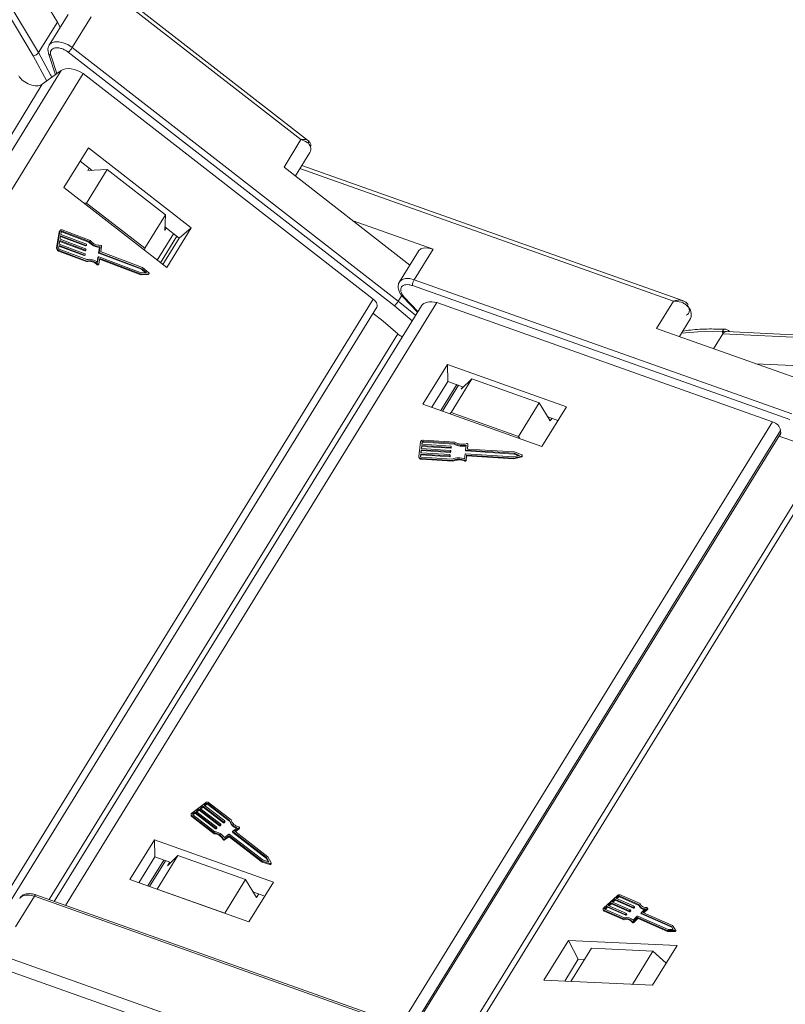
# Model space of a CAD drawing. Header units: millimetres. Extents: x 4144 to 5605, y 218 to 1251.
# Tile 32 of 45: x 5097 to 5158, y 1013 to 1091. Entities that reach past the tile are written whole.
import ezdxf

# ---------------------------------------------------------------- set-up
doc = ezdxf.new("R2010")
doc.units = ezdxf.units.MM

msp = doc.modelspace()

# ---------------------------------------------------------------- linework, layer by layer
at = {"color": 7, "linetype": 'Continuous', "lineweight": 15}
for p, q in [((5093.099, 1095.769), (5097.626, 1088.256)), ((5098.053, 1088.506), (5093.687, 1095.752)), ((5096.704, 1095.665), (5099.553, 1090.938)), ((5100.967, 1095.572), (5118.971, 1081.571)), ((5119.494, 1081.534), (5101.368, 1095.629)), ((5099.553, 1090.938), (5098.053, 1088.506)), ((5100.401, 1091.545), (5098.902, 1089.112)), ((5099.785, 1090.545), (5099.553, 1090.938)), ((5100.731, 1088.918), (5102.231, 1091.35)), ((5100.422, 1088.539), (5126.415, 1068.326)), ((5126.725, 1068.704), (5100.731, 1088.918)), ((5097.626, 1088.256), (5098.702, 1086.242)), ((5098.843, 1088.433), (5099.395, 1086.748)), ((5099.507, 1086.829), (5099.026, 1088.299)), ((5099.853, 1087.082), (5070.687, 1039.771)), ((5099.853, 1087.082), (5098.344, 1085.98)), ((5071.975, 1038.77), (5101.608, 1086.84)), ((5099.11, 1086.54), (5099.052, 1086.66)), ((5101.608, 1086.84), (5124.73, 1068.859)), ((5098.344, 1085.98), (5070.092, 1040.15)), ((5118.971, 1081.571), (5117.621, 1079.382)), ((5102.022, 1080.904), (5100.073, 1077.742)), ((5110.215, 1074.533), (5102.022, 1080.904)), ((5118.527, 1078.678), (5119.675, 1080.54)), ((5102.319, 1079.12), (5101.375, 1079.854)), ((5103.518, 1079.194), (5101.868, 1076.518)), ((5101.976, 1079.098), (5102.096, 1079.293)), ((5101.976, 1079.098), (5103.518, 1079.194)), ((5108.161, 1075.583), (5103.518, 1079.194)), ((5117.621, 1079.382), (5127.657, 1071.578)), ((5118.893, 1079.271), (5148.674, 1068.702)), ((5149.384, 1068.746), (5119.042, 1079.513)), ((5100.073, 1077.742), (5108.266, 1071.37)), ((5101.868, 1076.518), (5101.662, 1076.505)), ((5106.511, 1072.908), (5101.868, 1076.518)), ((5106.511, 1072.908), (5108.161, 1075.583)), ((5108.161, 1075.583), (5108.108, 1074.329)), ((5102.167, 1073.537), (5099.939, 1074.376)), ((5108.228, 1074.524), (5108.108, 1074.329)), ((5109.259, 1073.723), (5108.12, 1074.608)), ((5108.266, 1071.37), (5110.215, 1074.533)), ((5110.215, 1074.533), (5109.259, 1073.723)), ((5129.504, 1072.837), (5123.128, 1075.1)), ((5099.697, 1074.234), (5099.491, 1072.915)), ((5099.745, 1074.275), (5099.539, 1072.955)), ((5099.697, 1074.234), (5099.745, 1074.275)), ((5099.79, 1074.357), (5099.742, 1074.317)), ((5099.763, 1073.628), (5099.806, 1073.903)), ((5101.799, 1072.861), (5099.763, 1073.628)), ((5099.797, 1073.847), (5101.794, 1073.095)), ((5099.806, 1073.903), (5101.842, 1073.136)), ((5099.823, 1074.013), (5099.858, 1074.232)), ((5101.859, 1073.246), (5099.823, 1074.013)), ((5099.922, 1074.266), (5099.874, 1074.226)), ((5099.874, 1074.226), (5102.067, 1073.4)), ((5099.922, 1074.266), (5102.115, 1073.44)), ((5108.813, 1074.069), (5107.511, 1071.957)), ((5107.76, 1071.763), (5109.062, 1073.875)), ((5107.957, 1071.611), (5109.259, 1073.723)), ((5099.539, 1072.955), (5099.491, 1072.915)), ((5099.651, 1072.913), (5099.686, 1073.133)), ((5099.677, 1073.078), (5101.674, 1072.326)), ((5099.686, 1073.133), (5101.722, 1072.366)), ((5101.892, 1072.011), (5099.699, 1072.837)), ((5099.703, 1073.243), (5099.746, 1073.518)), ((5101.739, 1072.476), (5099.703, 1073.243)), ((5099.737, 1073.463), (5101.734, 1072.71)), ((5099.746, 1073.518), (5101.782, 1072.751)), ((5101.842, 1073.136), (5101.794, 1073.095)), ((5101.814, 1072.768), (5101.823, 1072.823)), ((5101.819, 1073.098), (5101.867, 1073.139)), ((5101.875, 1073.153), (5101.883, 1073.208)), ((5102.115, 1073.44), (5102.067, 1073.4)), ((5102.903, 1072.982), (5102.837, 1072.557)), ((5102.951, 1073.022), (5102.885, 1072.597)), ((5102.951, 1073.022), (5102.903, 1072.982)), ((5103.014, 1072.665), (5103.076, 1073.063)), ((5106.504, 1072.74), (5106.511, 1072.908)), ((5128.005, 1070.404), (5129.504, 1072.837)), ((5099.634, 1072.687), (5099.682, 1072.727)), ((5099.634, 1072.687), (5101.862, 1071.847)), ((5099.682, 1072.727), (5101.909, 1071.888)), ((5101.722, 1072.366), (5101.674, 1072.326)), ((5101.699, 1072.329), (5101.747, 1072.369)), ((5101.782, 1072.751), (5101.734, 1072.71)), ((5101.754, 1072.383), (5101.763, 1072.438)), ((5101.759, 1072.713), (5101.807, 1072.754)), ((5102.777, 1072.172), (5102.721, 1071.816)), ((5102.825, 1072.213), (5102.758, 1071.788)), ((5102.777, 1072.172), (5102.825, 1072.213)), ((5102.832, 1072.226), (5102.784, 1072.186)), ((5102.885, 1072.597), (5102.837, 1072.557)), ((5106.241, 1070.955), (5102.857, 1072.23)), ((5102.858, 1071.663), (5102.924, 1072.088)), ((5102.909, 1072.559), (5102.861, 1072.519)), ((5102.861, 1072.519), (5106.245, 1071.244)), ((5102.909, 1072.559), (5106.293, 1071.285)), ((5102.915, 1072.033), (5106.199, 1070.796)), ((5102.924, 1072.088), (5106.247, 1070.836)), ((5106.333, 1071.386), (5103.038, 1072.627)), ((5128.33, 1072.67), (5126.831, 1070.238)), ((5101.862, 1071.847), (5101.909, 1071.888)), ((5102.769, 1071.643), (5102.722, 1071.603)), ((5102.795, 1071.595), (5102.843, 1071.635)), ((5106.293, 1071.285), (5106.245, 1071.244)), ((5106.245, 1071.244), (5106.572, 1070.967)), ((5106.293, 1071.285), (5106.664, 1070.97)), ((5106.837, 1070.959), (5106.333, 1071.386)), ((5106.199, 1070.796), (5106.247, 1070.836)), ((5106.199, 1070.796), (5106.774, 1070.817)), ((5106.664, 1070.97), (5106.241, 1070.955)), ((5106.247, 1070.836), (5106.821, 1070.857)), ((5106.821, 1070.857), (5106.774, 1070.817)), ((5106.801, 1070.827), (5106.849, 1070.868)), ((5127.859, 1069.936), (5157.956, 1059.255)), ((5158.101, 1059.723), (5128.005, 1070.404)), ((5127.002, 1069.154), (5126.725, 1068.704)), ((5127.107, 1069.022), (5128.257, 1067.812)), ((5128.297, 1067.877), (5127.211, 1069.02)), ((5124.73, 1068.859), (5095.097, 1020.789)), ((5095.55, 1020.437), (5125.007, 1068.222)), ((5128.573, 1068.324), (5099.306, 1020.848)), ((5100.186, 1020.536), (5129.8, 1068.576)), ((5126.415, 1068.326), (5127.839, 1067.133)), ((5128.111, 1067.574), (5126.725, 1068.704)), ((5129.8, 1068.576), (5156.571, 1059.075)), ((5148.674, 1068.702), (5147.324, 1066.513)), ((5149.144, 1065.867), (5150.033, 1067.31)), ((5098.902, 1020.992), (5126.696, 1066.079)), ((5147.324, 1066.513), (5159.601, 1062.156)), ((5151.869, 1064.9), (5152.602, 1066.088)), ((5152.602, 1066.088), (5152.572, 1066.265)), ((5152.602, 1066.088), (5180.083, 1064.749)), ((5180.751, 1064.927), (5152.894, 1066.285)), ((5130.648, 1063.65), (5128.699, 1060.487)), ((5140.135, 1060.283), (5130.648, 1063.65)), ((5130.648, 1063.65), (5130.675, 1062.298)), ((5162.462, 1063.353), (5155.237, 1063.705)), ((5130.675, 1062.298), (5129.404, 1060.237)), ((5131.394, 1062.043), (5130.124, 1059.982)), ((5130.267, 1059.931), (5131.538, 1061.992)), ((5131.926, 1061.854), (5130.675, 1062.298)), ((5132.588, 1062.501), (5130.939, 1059.825)), ((5131.748, 1061.68), (5132.588, 1062.501)), ((5131.748, 1061.68), (5131.868, 1061.875)), ((5137.964, 1060.593), (5132.588, 1062.501)), ((5128.699, 1060.487), (5138.185, 1057.121)), ((5136.314, 1057.917), (5137.964, 1060.593)), ((5137.964, 1060.593), (5138.848, 1059.161)), ((5138.185, 1057.121), (5140.135, 1060.283)), ((5130.939, 1059.825), (5130.839, 1059.728)), ((5136.314, 1057.917), (5130.939, 1059.825)), ((5133.596, 1011.745), (5163.088, 1059.586)), ((5156.571, 1059.075), (5126.957, 1011.035)), ((5162.372, 1059.25), (5133.102, 1011.769)), ((5139.456, 1059.182), (5138.661, 1059.464)), ((5138.968, 1059.355), (5138.848, 1059.161)), ((5127.824, 1010.728), (5157.213, 1058.4)), ((5127.941, 1010.684), (5157.217, 1058.175)), ((5136.419, 1057.748), (5136.314, 1057.917)), ((5157.09, 1057.928), (5157.199, 1058.104)), ((5157.217, 1058.175), (5157.213, 1058.4)), ((5128.513, 1057.491), (5128.371, 1056.322)), ((5128.575, 1056.947), (5128.605, 1057.19)), ((5128.585, 1056.946), (5128.606, 1057.123)), ((5128.605, 1057.19), (5130.909, 1057.045)), ((5128.605, 1057.19), (5128.606, 1057.123)), ((5128.606, 1057.123), (5130.91, 1056.978)), ((5128.616, 1057.288), (5128.64, 1057.483)), ((5130.92, 1057.143), (5128.616, 1057.288)), ((5128.626, 1057.287), (5128.641, 1057.415)), ((5128.641, 1057.415), (5128.64, 1057.483)), ((5128.709, 1057.527), (5131.191, 1057.371)), ((5128.709, 1057.527), (5128.711, 1057.46)), ((5128.711, 1057.46), (5131.192, 1057.304)), ((5131.242, 1057.466), (5128.721, 1057.625)), ((5130.943, 1057.068), (5130.949, 1057.116)), ((5130.951, 1057.052), (5130.949, 1057.119)), ((5130.949, 1057.116), (5130.951, 1057.049)), ((5131.191, 1057.371), (5131.192, 1057.304)), ((5132.143, 1057.224), (5132.098, 1056.848)), ((5132.237, 1056.937), (5132.279, 1057.29)), ((5132.244, 1056.919), (5132.281, 1057.222)), ((5132.279, 1057.29), (5132.281, 1057.222)), ((5132.281, 1057.227), (5132.28, 1057.295)), ((5132.281, 1057.222), (5132.281, 1057.227)), ((5128.498, 1056.314), (5128.522, 1056.509)), ((5128.505, 1056.288), (5128.523, 1056.441)), ((5128.522, 1056.509), (5130.826, 1056.364)), ((5128.522, 1056.509), (5128.523, 1056.441)), ((5128.523, 1056.441), (5130.827, 1056.296)), ((5128.534, 1056.606), (5128.563, 1056.849)), ((5130.838, 1056.461), (5128.534, 1056.606)), ((5128.543, 1056.605), (5128.565, 1056.782)), ((5128.563, 1056.849), (5130.867, 1056.705)), ((5128.563, 1056.849), (5128.565, 1056.782)), ((5128.565, 1056.782), (5130.869, 1056.637)), ((5130.879, 1056.802), (5128.575, 1056.947)), ((5130.826, 1056.364), (5130.827, 1056.296)), ((5130.861, 1056.386), (5130.867, 1056.435)), ((5130.861, 1056.386), (5130.862, 1056.318)), ((5130.862, 1056.318), (5130.868, 1056.367)), ((5130.867, 1056.705), (5130.869, 1056.637)), ((5130.868, 1056.37), (5130.867, 1056.437)), ((5130.867, 1056.435), (5130.868, 1056.367)), ((5130.868, 1056.367), (5130.868, 1056.37)), ((5130.902, 1056.727), (5130.908, 1056.776)), ((5130.902, 1056.727), (5130.903, 1056.659)), ((5130.903, 1056.659), (5130.909, 1056.708)), ((5130.909, 1056.711), (5130.908, 1056.778)), ((5130.908, 1056.776), (5130.909, 1056.708)), ((5130.909, 1057.045), (5130.91, 1056.978)), ((5130.909, 1056.708), (5130.909, 1056.711)), ((5130.943, 1057.068), (5130.945, 1057)), ((5130.945, 1057), (5130.951, 1057.049)), ((5130.951, 1057.049), (5130.951, 1057.052)), ((5132.056, 1056.507), (5132.011, 1056.131)), ((5135.921, 1056.288), (5132.091, 1056.529)), ((5132.098, 1056.845), (5132.099, 1056.778)), ((5132.127, 1056.822), (5135.956, 1056.581)), ((5132.127, 1056.822), (5132.128, 1056.754)), ((5132.128, 1056.754), (5135.957, 1056.513)), ((5132.129, 1056.049), (5132.175, 1056.426)), ((5132.13, 1055.982), (5132.176, 1056.358)), ((5132.175, 1056.426), (5135.935, 1056.189)), ((5132.176, 1056.358), (5132.175, 1056.426)), ((5132.176, 1056.358), (5135.936, 1056.122)), ((5132.237, 1056.932), (5132.237, 1056.937)), ((5135.994, 1056.676), (5132.266, 1056.911)), ((5136.387, 1056.406), (5135.921, 1056.288)), ((5135.935, 1056.189), (5136.569, 1056.35)), ((5135.956, 1056.581), (5136.387, 1056.406)), ((5135.956, 1056.581), (5135.957, 1056.513)), ((5135.957, 1056.513), (5136.285, 1056.381)), ((5136.58, 1056.439), (5135.994, 1056.676)), ((5136.569, 1056.35), (5136.57, 1056.282)), ((5136.615, 1056.33), (5136.613, 1056.397)), ((5128.371, 1056.306), (5128.372, 1056.238)), ((5128.498, 1056.314), (5128.499, 1056.303)), ((5128.544, 1056.164), (5131.065, 1056.005)), ((5128.546, 1056.096), (5128.544, 1056.164)), ((5128.546, 1056.096), (5131.066, 1055.938)), ((5131.037, 1056.105), (5128.556, 1056.261)), ((5131.066, 1055.938), (5131.065, 1056.005)), ((5132.033, 1056.011), (5132.034, 1055.943)), ((5132.13, 1055.982), (5132.129, 1056.049)), ((5135.936, 1056.122), (5135.935, 1056.189)), ((5135.936, 1056.122), (5136.57, 1056.282)), ((5111.357, 1028.721), (5110.265, 1027.889)), ((5110.855, 1028.202), (5110.628, 1028.028)), ((5110.672, 1027.994), (5110.856, 1028.134)), ((5112.478, 1026.953), (5110.855, 1028.202)), ((5110.856, 1028.134), (5110.855, 1028.202)), ((5110.856, 1028.134), (5112.48, 1026.885)), ((5111.173, 1028.444), (5110.946, 1028.271)), ((5110.946, 1028.271), (5112.569, 1027.022)), ((5110.991, 1028.237), (5111.175, 1028.377)), ((5112.797, 1027.195), (5111.173, 1028.444)), ((5111.175, 1028.377), (5111.173, 1028.444)), ((5111.175, 1028.377), (5112.798, 1027.128)), ((5111.446, 1028.652), (5111.264, 1028.514)), ((5111.264, 1028.514), (5112.888, 1027.265)), ((5111.309, 1028.479), (5111.448, 1028.585)), ((5111.448, 1028.585), (5111.446, 1028.652)), ((5113.285, 1027.308), (5111.537, 1028.652)), ((5111.537, 1028.652), (5111.538, 1028.585)), ((5111.538, 1028.585), (5113.286, 1027.24)), ((5113.404, 1027.355), (5111.628, 1028.722)), ((5110.208, 1027.782), (5110.209, 1027.715)), ((5110.263, 1027.682), (5112.039, 1026.316)), ((5110.264, 1027.615), (5110.263, 1027.682)), ((5110.264, 1027.615), (5112.041, 1026.248)), ((5110.356, 1027.753), (5110.354, 1027.751)), ((5110.354, 1027.751), (5112.102, 1026.407)), ((5110.537, 1027.959), (5110.355, 1027.821)), ((5110.355, 1027.821), (5110.356, 1027.753)), ((5110.356, 1027.753), (5110.538, 1027.892)), ((5112.16, 1026.71), (5110.537, 1027.959)), ((5110.538, 1027.892), (5110.537, 1027.959)), ((5110.538, 1027.892), (5112.161, 1026.643)), ((5110.628, 1028.028), (5112.251, 1026.78)), ((5113.286, 1027.24), (5113.285, 1027.308)), ((5112.161, 1026.643), (5112.16, 1026.71)), ((5112.251, 1026.745), (5112.205, 1026.71)), ((5112.205, 1026.71), (5112.207, 1026.643)), ((5112.207, 1026.643), (5112.252, 1026.678)), ((5112.252, 1026.678), (5112.251, 1026.745)), ((5112.262, 1026.695), (5112.26, 1026.763)), ((5112.48, 1026.885), (5112.478, 1026.953)), ((5112.569, 1026.988), (5112.524, 1026.953)), ((5112.525, 1026.885), (5112.524, 1026.953)), ((5112.525, 1026.885), (5112.57, 1026.92)), ((5112.57, 1026.92), (5112.569, 1026.988)), ((5112.58, 1026.938), (5112.579, 1027.006)), ((5112.798, 1027.128), (5112.797, 1027.195)), ((5112.887, 1027.23), (5112.842, 1027.196)), ((5112.843, 1027.128), (5112.842, 1027.196)), ((5112.843, 1027.128), (5112.889, 1027.163)), ((5112.889, 1027.163), (5112.887, 1027.23)), ((5112.898, 1027.18), (5112.897, 1027.248)), ((5113.531, 1026.456), (5113.883, 1026.724)), ((5113.689, 1026.439), (5114.041, 1026.707)), ((5113.734, 1026.405), (5114.043, 1026.64)), ((5114.041, 1026.707), (5114.043, 1026.64)), ((5114.062, 1026.676), (5114.06, 1026.743)), ((5107.285, 1025.75), (5105.335, 1022.588)), ((5116.771, 1022.383), (5107.285, 1025.75)), ((5107.285, 1025.75), (5107.311, 1024.399)), ((5112.041, 1026.248), (5112.039, 1026.316)), ((5112.777, 1025.843), (5112.779, 1025.775)), ((5112.861, 1025.946), (5113.213, 1026.214)), ((5112.883, 1025.825), (5113.212, 1026.075)), ((5112.884, 1025.757), (5112.883, 1025.825)), ((5112.884, 1025.757), (5113.213, 1026.008)), ((5113.213, 1026.008), (5113.212, 1026.075)), ((5113.257, 1026.076), (5115.884, 1024.055)), ((5113.258, 1026.008), (5113.257, 1026.076)), ((5113.258, 1026.214), (5115.957, 1024.138)), ((5113.258, 1026.008), (5115.885, 1023.987)), ((5113.522, 1026.438), (5113.523, 1026.371)), ((5116.229, 1024.346), (5113.531, 1026.422)), ((5113.532, 1026.354), (5113.531, 1026.422)), ((5113.532, 1026.354), (5116.231, 1024.279)), ((5116.339, 1024.401), (5113.689, 1026.439)), ((5106.041, 1022.337), (5107.311, 1024.399)), ((5107.311, 1024.399), (5108.592, 1023.944)), ((5109.165, 1024.504), (5107.515, 1021.828)), ((5108.324, 1023.683), (5109.165, 1024.504)), ((5109.165, 1024.504), (5114.54, 1022.596)), ((5116.409, 1023.999), (5116.229, 1024.346)), ((5116.231, 1024.279), (5116.229, 1024.346)), ((5116.231, 1024.279), (5116.369, 1024.011)), ((5116.583, 1023.929), (5116.339, 1024.401)), ((5108.031, 1024.143), (5106.76, 1022.082)), ((5106.904, 1022.031), (5108.175, 1024.092)), ((5108.504, 1023.975), (5108.324, 1023.683)), ((5115.884, 1024.055), (5116.499, 1023.865)), ((5115.885, 1023.987), (5115.884, 1024.055)), ((5115.885, 1023.987), (5116.501, 1023.798)), ((5115.957, 1024.138), (5116.409, 1023.999)), ((5116.499, 1023.865), (5116.501, 1023.798)), ((5116.589, 1023.844), (5116.588, 1023.912)), ((5105.335, 1022.588), (5114.822, 1019.221)), ((5112.891, 1019.92), (5114.54, 1022.596)), ((5114.54, 1022.596), (5115.425, 1021.164)), ((5107.515, 1021.828), (5107.505, 1021.818)), ((5107.515, 1021.828), (5112.891, 1019.92)), ((5114.822, 1019.221), (5116.771, 1022.383)), ((5096.213, 1018.833), (5097.713, 1021.266)), ((5097.713, 1021.266), (5127.81, 1010.585)), ((5127.931, 1010.69), (5097.835, 1021.371)), ((5097.835, 1021.371), (5097.837, 1021.369)), ((5115.143, 1021.619), (5116.092, 1021.282)), ((5115.425, 1021.164), (5115.605, 1021.455)), ((5144.168, 1021.31), (5143.118, 1020.331)), ((5143.985, 1021.03), (5143.767, 1020.826)), ((5145.438, 1020.39), (5143.985, 1021.03)), ((5144.024, 1020.954), (5143.985, 1021.03)), ((5144.248, 1021.275), (5144.073, 1021.111)), ((5144.073, 1021.111), (5145.526, 1020.472)), ((5144.154, 1021.076), (5144.287, 1021.199)), ((5144.287, 1021.199), (5144.248, 1021.275)), ((5145.896, 1020.609), (5144.332, 1021.298)), ((5144.332, 1021.298), (5144.371, 1021.222)), ((5144.371, 1021.222), (5145.921, 1020.54)), ((5146.009, 1020.68), (5144.419, 1021.379)), ((5112.684, 1010.32), (5082.587, 1021.001)), ((5143.194, 1020.237), (5144.759, 1019.548)), ((5143.373, 1020.459), (5143.198, 1020.295)), ((5143.198, 1020.295), (5143.236, 1020.22)), ((5143.236, 1020.22), (5143.411, 1020.383)), ((5144.826, 1019.819), (5143.373, 1020.459)), ((5143.411, 1020.383), (5143.373, 1020.459)), ((5143.411, 1020.383), (5144.864, 1019.744)), ((5143.679, 1020.744), (5143.46, 1020.54)), ((5143.46, 1020.54), (5144.913, 1019.901)), ((5143.542, 1020.504), (5143.718, 1020.669)), ((5145.132, 1020.105), (5143.679, 1020.744)), ((5143.718, 1020.669), (5143.679, 1020.744)), ((5143.718, 1020.669), (5145.171, 1020.029)), ((5143.767, 1020.826), (5145.219, 1020.186)), ((5143.848, 1020.79), (5144.024, 1020.954)), ((5144.024, 1020.954), (5145.477, 1020.315)), ((5145.477, 1020.315), (5145.438, 1020.39)), ((5145.524, 1020.443), (5145.48, 1020.402)), ((5145.519, 1020.327), (5145.48, 1020.402)), ((5145.519, 1020.327), (5145.563, 1020.367)), ((5145.563, 1020.367), (5145.524, 1020.443)), ((5145.571, 1020.391), (5145.532, 1020.466)), ((5145.927, 1020.526), (5145.966, 1020.451)), ((5146.048, 1020.604), (5146.009, 1020.68)), ((5146.063, 1020.548), (5146.048, 1020.604)), ((5146.088, 1019.954), (5146.426, 1020.27)), ((5146.234, 1019.98), (5146.572, 1020.296)), ((5146.572, 1020.296), (5146.611, 1020.22)), ((5146.628, 1020.267), (5146.589, 1020.343)), ((5082.296, 1020.064), (5113.1, 1009.132)), ((5112.901, 1019.903), (5112.891, 1019.92)), ((5143.067, 1020.19), (5143.106, 1020.115)), ((5143.107, 1020.155), (5144.696, 1019.456)), ((5143.145, 1020.08), (5143.107, 1020.155)), ((5143.145, 1020.08), (5144.735, 1019.381)), ((5143.236, 1020.22), (5143.235, 1020.219)), ((5144.735, 1019.381), (5144.696, 1019.456)), ((5144.864, 1019.744), (5144.826, 1019.819)), ((5144.911, 1019.872), (5144.868, 1019.831)), ((5144.868, 1019.831), (5144.906, 1019.755)), ((5144.906, 1019.755), (5144.95, 1019.796)), ((5144.95, 1019.796), (5144.911, 1019.872)), ((5144.958, 1019.82), (5144.92, 1019.895)), ((5145.171, 1020.029), (5145.132, 1020.105)), ((5145.218, 1020.157), (5145.174, 1020.116)), ((5145.213, 1020.041), (5145.174, 1020.116)), ((5145.213, 1020.041), (5145.256, 1020.082)), ((5145.256, 1020.082), (5145.218, 1020.157)), ((5145.265, 1020.105), (5145.226, 1020.181)), ((5145.443, 1019.353), (5145.782, 1019.669)), ((5145.458, 1019.257), (5145.774, 1019.552)), ((5145.496, 1019.181), (5145.813, 1019.477)), ((5145.813, 1019.477), (5145.774, 1019.552)), ((5145.816, 1019.563), (5148.167, 1018.529)), ((5145.855, 1019.488), (5145.816, 1019.563)), ((5145.824, 1019.68), (5148.238, 1018.618)), ((5145.855, 1019.488), (5148.206, 1018.454)), ((5146.08, 1019.931), (5146.118, 1019.856)), ((5148.501, 1018.862), (5146.086, 1019.925)), ((5146.125, 1019.85), (5146.086, 1019.925)), ((5146.125, 1019.85), (5148.54, 1018.787)), ((5148.605, 1018.937), (5146.234, 1019.98)), ((5146.315, 1019.944), (5146.611, 1020.22)), ((5145.361, 1019.245), (5145.4, 1019.17)), ((5145.496, 1019.181), (5145.458, 1019.257)), ((5148.653, 1018.616), (5148.501, 1018.862)), ((5148.54, 1018.787), (5148.501, 1018.862)), ((5148.54, 1018.787), (5148.645, 1018.616)), ((5148.811, 1018.601), (5148.605, 1018.937)), ((5148.167, 1018.529), (5148.73, 1018.526)), ((5148.206, 1018.454), (5148.167, 1018.529)), ((5148.206, 1018.454), (5148.769, 1018.451)), ((5148.238, 1018.618), (5148.653, 1018.616)), ((5148.73, 1018.526), (5148.769, 1018.451)), ((5148.851, 1018.524), (5148.812, 1018.6)), ((5140.296, 1017.749), (5138.347, 1014.587)), ((5148.958, 1017.327), (5140.296, 1017.749)), ((5140.296, 1017.749), (5141.07, 1016.242)), ((5142.122, 1017.115), (5140.499, 1014.482)), ((5142.122, 1017.115), (5147.031, 1016.876)), ((5147.009, 1014.165), (5148.958, 1017.327)), ((5145.408, 1014.243), (5147.031, 1016.876)), ((5147.031, 1016.876), (5148.09, 1015.918)), ((5140, 1014.506), (5141.07, 1016.242)), ((5141.07, 1016.242), (5141.569, 1016.218)), ((5138.347, 1014.587), (5147.009, 1014.165))]:
    msp.add_line(p, q, dxfattribs=at)
at = {"color": 7, "linetype": 'Continuous', "lineweight": 15, "flags": 128}
for points in [[(5100.731, 1088.918), (5100.387, 1089.141), (5100.017, 1089.299), (5099.654, 1089.377), (5099.328, 1089.369), (5099.069, 1089.276), (5098.908, 1089.122)], [(5099.052, 1086.66), (5099.013, 1086.742), (5098.053, 1088.506)], [(5099.874, 1074.226), (5099.863, 1074.229), (5099.857, 1074.23)], [(5129.504, 1072.837), (5129.138, 1072.928), (5128.804, 1072.934), (5128.533, 1072.854), (5128.347, 1072.695), (5128.33, 1072.67)], [(5102.858, 1071.663), (5102.854, 1071.65), (5102.846, 1071.639), (5102.836, 1071.631), (5102.824, 1071.626), (5102.81, 1071.625), (5102.796, 1071.628), (5102.782, 1071.634), (5102.769, 1071.643)], [(5106.774, 1070.817), (5106.789, 1070.82), (5106.801, 1070.827)], [(5106.837, 1070.959), (5106.85, 1070.945), (5106.859, 1070.929), (5106.864, 1070.912), (5106.864, 1070.895), (5106.859, 1070.88), (5106.849, 1070.868), (5106.837, 1070.86), (5106.821, 1070.857)], [(5128.005, 1070.404), (5127.638, 1070.496), (5127.305, 1070.502), (5127.033, 1070.422), (5126.847, 1070.263), (5126.827, 1070.233)], [(5127.211, 1069.02), (5127.171, 1069.009), (5127.138, 1069.008), (5127.114, 1069.017), (5127.107, 1069.022)], [(5125.007, 1068.222), (5125.009, 1068.225), (5125.038, 1068.3), (5125.042, 1068.386), (5125.023, 1068.48), (5124.98, 1068.578), (5124.915, 1068.676), (5124.83, 1068.771), (5124.73, 1068.859)], [(5149.772, 1068.31), (5149.797, 1068.357), (5149.812, 1068.399), (5149.816, 1068.434), (5149.81, 1068.463), (5149.806, 1068.47)], [(5126.696, 1066.079), (5125.524, 1067.093), (5124.708, 1067.737)], [(5152.572, 1066.265), (5150.613, 1066.259), (5149.316, 1066.147)], [(5157.199, 1058.104), (5157.212, 1058.133), (5157.217, 1058.175)], [(5132.194, 1057.339), (5132.209, 1057.342), (5132.225, 1057.342), (5132.241, 1057.339), (5132.255, 1057.333), (5132.266, 1057.324), (5132.274, 1057.314), (5132.279, 1057.302), (5132.279, 1057.29)], [(5136.58, 1056.439), (5136.595, 1056.431), (5136.606, 1056.42), (5136.612, 1056.406), (5136.613, 1056.392), (5136.609, 1056.378), (5136.599, 1056.366), (5136.586, 1056.356), (5136.569, 1056.35)], [(5114.018, 1026.788), (5114.032, 1026.782), (5114.044, 1026.774), (5114.053, 1026.764), (5114.059, 1026.753), (5114.06, 1026.741), (5114.058, 1026.728), (5114.051, 1026.717), (5114.041, 1026.707)], [(5116.583, 1023.929), (5116.587, 1023.915), (5116.586, 1023.901), (5116.58, 1023.888), (5116.569, 1023.876), (5116.554, 1023.868), (5116.536, 1023.863), (5116.517, 1023.862), (5116.499, 1023.865)], [(5116.501, 1023.798), (5116.519, 1023.795), (5116.537, 1023.795), (5116.555, 1023.8), (5116.57, 1023.809), (5116.581, 1023.82), (5116.588, 1023.834), (5116.589, 1023.844)], [(5096.539, 1021.1), (5096.555, 1021.124), (5096.742, 1021.284), (5097.013, 1021.363), (5097.347, 1021.357), (5097.713, 1021.266)], [(5097.713, 1021.266), (5097.742, 1021.309), (5097.771, 1021.342), (5097.797, 1021.363), (5097.82, 1021.372), (5097.835, 1021.371)], [(5143.107, 1020.155), (5143.086, 1020.168), (5143.07, 1020.185), (5143.062, 1020.205), (5143.06, 1020.229), (5143.065, 1020.254), (5143.076, 1020.28), (5143.094, 1020.306), (5143.118, 1020.331)], [(5143.198, 1020.295), (5143.19, 1020.287), (5143.184, 1020.278), (5143.18, 1020.27), (5143.179, 1020.261), (5143.179, 1020.254), (5143.182, 1020.247), (5143.187, 1020.241), (5143.194, 1020.237)], [(5145.526, 1020.472), (5145.529, 1020.47), (5145.532, 1020.467), (5145.533, 1020.464), (5145.534, 1020.46), (5145.533, 1020.456), (5145.531, 1020.451), (5145.528, 1020.447), (5145.524, 1020.443)], [(5146.555, 1020.358), (5146.568, 1020.357), (5146.578, 1020.353), (5146.586, 1020.347), (5146.591, 1020.339), (5146.592, 1020.329), (5146.589, 1020.318), (5146.582, 1020.307), (5146.572, 1020.296)], [(5146.611, 1020.22), (5146.621, 1020.231), (5146.627, 1020.242), (5146.63, 1020.253), (5146.629, 1020.263), (5146.628, 1020.267)], [(5144.913, 1019.901), (5144.917, 1019.899), (5144.919, 1019.896), (5144.921, 1019.893), (5144.921, 1019.889), (5144.92, 1019.884), (5144.918, 1019.88), (5144.915, 1019.876), (5144.911, 1019.872)], [(5145.219, 1020.186), (5145.223, 1020.184), (5145.225, 1020.181), (5145.227, 1020.178), (5145.227, 1020.174), (5145.226, 1020.17), (5145.224, 1020.166), (5145.222, 1020.161), (5145.218, 1020.157)], [(5146.086, 1019.925), (5146.083, 1019.927), (5146.08, 1019.93), (5146.079, 1019.933), (5146.078, 1019.937), (5146.079, 1019.942), (5146.081, 1019.946), (5146.084, 1019.95), (5146.088, 1019.954)], [(5145.458, 1019.257), (5145.445, 1019.247), (5145.432, 1019.239), (5145.417, 1019.234), (5145.402, 1019.23), (5145.388, 1019.23), (5145.376, 1019.233), (5145.367, 1019.238), (5145.361, 1019.245)], [(5145.4, 1019.17), (5145.406, 1019.162), (5145.415, 1019.157), (5145.427, 1019.155), (5145.441, 1019.155), (5145.455, 1019.158), (5145.47, 1019.164), (5145.484, 1019.172), (5145.496, 1019.181)], [(5148.811, 1018.601), (5148.814, 1018.591), (5148.813, 1018.578), (5148.806, 1018.565), (5148.795, 1018.553), (5148.781, 1018.542), (5148.764, 1018.533), (5148.747, 1018.528), (5148.73, 1018.526)], [(5148.769, 1018.451), (5148.786, 1018.452), (5148.803, 1018.458), (5148.82, 1018.466), (5148.834, 1018.477), (5148.845, 1018.49), (5148.851, 1018.503), (5148.853, 1018.515), (5148.851, 1018.524)]]:
    msp.add_lwpolyline(points, dxfattribs=at)
at = {"color": 7, "linetype": 'Continuous', "lineweight": 15}
for centre, radius, start, end in [((5097.583, 1088.821), 0.566, 274.34189, 326.1435), ((5099.161, 1089.887), 1.845, 313.10678, 328.32489), ((5099.044, 1088.515), 0.217, 202.60816, 265.23382), ((5119.168, 1080.825), 0.581, 330.58709, 17.60777), ((5119.561, 1081.112), 0.195, 325.65856, 18.25375), ((5099.88, 1074.253), 0.137, 64.25444, 170.87459), ((5099.829, 1074.217), 0.133, 130.77827, 172.34752), ((5099.902, 1074.225), 0.0456, 64.25444, 170.87459), ((5099.711, 1072.894), 0.221, 174.51324, 249.49711), ((5099.759, 1072.934), 0.221, 174.51324, 249.49711), ((5099.725, 1072.906), 0.0737, 174.51324, 249.49711), ((5101.804, 1073.118), 0.0245, 246.33179, 307.94932), ((5101.786, 1072.826), 0.0369, 354.51324, 69.49711), ((5101.852, 1073.156), 0.0228, 244.25444, 350.87459), ((5101.846, 1073.211), 0.0369, 354.51324, 69.49711), ((5102.963, 1074.147), 1.167, 219.82637, 267.05606), ((5103.011, 1074.188), 1.167, 219.82637, 267.05606), ((5102.969, 1074.153), 1.011, 217.55274, 271.97201), ((5103.005, 1073.071), 0.0721, 353.81189, 90.73272), ((5101.684, 1072.348), 0.0245, 246.33179, 307.94932), ((5101.732, 1072.387), 0.0228, 244.25444, 350.87459), ((5101.744, 1072.733), 0.0245, 246.33179, 307.94932), ((5101.726, 1072.441), 0.0369, 354.51324, 69.49711), ((5101.792, 1072.771), 0.0228, 244.25444, 350.87459), ((5102.093, 1070.999), 1.032, 49.86117, 101.23074), ((5102.799, 1072.169), 0.0221, 130.77827, 172.34752), ((5102.847, 1072.209), 0.0228, 64.25444, 170.87459), ((5102.874, 1072.553), 0.0369, 174.51324, 249.49711), ((5102.921, 1072.594), 0.0369, 174.51324, 249.49711), ((5103.051, 1072.662), 0.0369, 174.51324, 249.49711), ((5102.071, 1070.95), 0.921, 45.09841, 103.13845), ((5102.119, 1070.991), 0.921, 45.09841, 103.13845), ((5102.763, 1071.64), 0.0558, 222.28448, 304.88484), ((5128.865, 1069.88), 1.008, 148.65445, 176.82798), ((5125.154, 1069.673), 1.845, 313.10678, 328.32489), ((5149.205, 1067.628), 0.887, 338.94445, 50.26204), ((5152.665, 1065.971), 0.308, 69.12722, 107.62264), ((5156.331, 1058.205), 0.902, 12.48282, 74.58669), ((5148.629, 1031.556), 27.696, 64.21977, 72.21052), ((5128.692, 1057.442), 0.185, 80.83765, 164.68949), ((5128.7, 1057.466), 0.0618, 80.83765, 164.68949), ((5128.701, 1057.399), 0.0618, 80.83765, 164.68949), ((5130.922, 1057.116), 0.0271, 1.36084, 93.7908), ((5131.856, 1058.523), 1.33, 239.99324, 282.48965), ((5131.857, 1058.455), 1.33, 239.99324, 282.48965), ((5131.859, 1058.462), 1.171, 238.22102, 286.61578), ((5130.831, 1056.394), 0.0309, 260.83765, 344.68949), ((5130.84, 1056.434), 0.0271, 1.36084, 93.7908), ((5130.872, 1056.735), 0.0309, 260.83765, 344.68949), ((5130.874, 1056.667), 0.0309, 260.83765, 344.68949), ((5130.881, 1056.775), 0.0271, 1.36084, 93.7908), ((5130.914, 1057.076), 0.0309, 260.83765, 344.68949), ((5130.915, 1057.008), 0.0309, 260.83765, 344.68949), ((5132.086, 1056.499), 0.0309, 80.83765, 164.68949), ((5132.125, 1056.849), 0.0271, 181.36084, 273.7908), ((5132.126, 1056.782), 0.0277, 188.19816, 273.15929), ((5132.264, 1056.938), 0.0271, 181.36084, 273.7908), ((5136.564, 1056.333), 0.0513, 277.58588, 356.44222), ((5128.534, 1056.326), 0.162, 181.36084, 273.7908), ((5128.536, 1056.262), 0.166, 188.19816, 273.15929), ((5128.553, 1056.315), 0.0541, 181.36084, 273.7908), ((5130.832, 1056.327), 0.0309, 260.83765, 344.68949), ((5131.558, 1054.838), 1.37, 70.6835, 112.32738), ((5131.556, 1054.912), 1.198, 66.52743, 114.17214), ((5131.557, 1054.844), 1.198, 66.52743, 114.17214), ((5132.065, 1056.07), 0.0674, 241.47007, 341.84878), ((5132.066, 1056.003), 0.0674, 241.47007, 341.84878), ((5111.493, 1028.532), 0.233, 54.56851, 125.68367), ((5111.492, 1028.589), 0.0776, 54.56851, 125.68367), ((5111.493, 1028.522), 0.0776, 54.56851, 125.68367), ((5110.334, 1027.785), 0.125, 123.36299, 235.4822), ((5110.34, 1027.721), 0.131, 182.86827, 234.6783), ((5110.378, 1027.786), 0.0417, 123.36299, 235.4822), ((5114.133, 1027.578), 0.89, 197.72218, 253.71328), ((5114.174, 1027.573), 0.8, 195.7703, 258.78304), ((5112.183, 1026.742), 0.0388, 234.56851, 305.68367), ((5112.184, 1026.674), 0.0388, 234.56851, 305.68367), ((5112.239, 1026.762), 0.0208, 303.36299, 55.4822), ((5112.24, 1026.696), 0.0218, 304.25478, 359.60457), ((5112.501, 1026.985), 0.0388, 234.56851, 305.68367), ((5112.502, 1026.917), 0.0388, 234.56851, 305.68367), ((5112.558, 1027.005), 0.0208, 303.36299, 55.4822), ((5112.558, 1026.938), 0.0218, 304.25478, 359.60457), ((5112.819, 1027.227), 0.0388, 234.56851, 305.68367), ((5112.821, 1027.16), 0.0388, 234.56851, 305.68367), ((5112.876, 1027.248), 0.0208, 303.36299, 55.4822), ((5112.877, 1027.181), 0.0218, 304.25478, 359.60457), ((5114.122, 1027.503), 0.876, 197.50579, 250.17269), ((5114.018, 1026.676), 0.0436, 304.30732, 359.55203), ((5111.979, 1025.409), 0.909, 28.51543, 86.17982), ((5111.98, 1025.341), 0.909, 28.51543, 86.17982), ((5111.986, 1025.359), 1.054, 33.818, 83.67535), ((5112.838, 1025.882), 0.0722, 212.64798, 307.89801), ((5112.84, 1025.814), 0.0722, 212.64798, 307.89801), ((5113.234, 1026.044), 0.0388, 54.56851, 125.68367), ((5113.236, 1026.182), 0.0388, 54.56851, 125.68367), ((5113.236, 1025.976), 0.0388, 54.56851, 125.68367), ((5113.543, 1026.439), 0.0208, 123.36299, 235.4822), ((5113.545, 1026.372), 0.0218, 182.86827, 234.6783), ((5144.353, 1021.128), 0.259, 75.24989, 135.62868), ((5144.31, 1021.214), 0.0865, 75.24989, 135.62868), ((5144.349, 1021.139), 0.0865, 75.24989, 135.62868), ((5145.449, 1020.432), 0.0432, 255.24989, 315.62868), ((5145.488, 1020.357), 0.0432, 255.24989, 315.62868), ((5145.551, 1020.385), 0.021, 304.12851, 16.57187), ((5146.383, 1020.786), 0.518, 199.93587, 274.77384), ((5146.404, 1020.714), 0.511, 210.99582, 264.77797), ((5146.463, 1020.827), 0.478, 197.91673, 281.01094), ((5143.173, 1020.151), 0.0759, 208.05333, 248.40907), ((5144.878, 1018.878), 0.606, 37.30342, 107.50917), ((5144.932, 1018.856), 0.714, 44.16858, 104.02996), ((5144.837, 1019.861), 0.0432, 255.24989, 315.62868), ((5144.875, 1019.786), 0.0432, 255.24989, 315.62868), ((5144.938, 1019.814), 0.021, 304.12851, 16.57187), ((5145.143, 1020.147), 0.0432, 255.24989, 315.62868), ((5145.182, 1020.071), 0.0432, 255.24989, 315.62868), ((5145.245, 1020.099), 0.021, 304.12851, 16.57187), ((5145.805, 1019.522), 0.0432, 75.24989, 135.62868), ((5145.813, 1019.639), 0.0432, 75.24989, 135.62868), ((5145.844, 1019.446), 0.0432, 75.24989, 135.62868), ((5146.13, 1019.862), 0.0127, 208.05333, 248.40907), ((5144.917, 1018.802), 0.606, 37.30342, 107.50917)]:
    msp.add_arc(centre, radius, start, end, dxfattribs=at)
for centre, major_axis, ratio, start_param, end_param in [((5100.97, 1086.3), (-1.27, 0.603), 0.55857, 4.464638, 5.989172), ((5097.45, 1086.606), (-1.016, 0.482), 0.55857, 0.647703, 2.847579), ((5129.818, 1067.675), (-1.272, 0.599), 0.599222, 5.000974, 6.215883), ((5127.346, 1066.462), (-1.017, 0.479), 0.599222, 1.184039, 1.56413)]:
    msp.add_ellipse(centre, major_axis=major_axis, ratio=ratio, start_param=start_param, end_param=end_param, dxfattribs=at)
for points, knots in [([(5098.921, 1089.119), (5098.904, 1089.1), (5098.81, 1088.993), (5098.77, 1088.738), (5098.828, 1088.528), (5098.855, 1088.434)], [0, 0, 0, 0, 0.107792, 0.598443, 1, 1, 1, 1]), ([(5099.026, 1088.299), (5099.01, 1088.368), (5098.978, 1088.51), (5099.034, 1088.688), (5099.165, 1088.819), (5099.362, 1088.888), (5099.607, 1088.895), (5099.885, 1088.835), (5100.171, 1088.716), (5100.339, 1088.597), (5100.422, 1088.539)], [0, 0, 0, 0, 0.1222496, 0.25, 0.3777504, 0.5, 0.6222496, 0.75, 0.8777504, 1, 1, 1, 1]), ([(5118.971, 1081.571), (5119.06, 1081.581), (5119.239, 1081.602), (5119.417, 1081.589), (5119.467, 1081.538), (5119.484, 1081.521)], [0, 0, 0, 0, 0.401494, 0.800987, 1, 1, 1, 1]), ([(5119.722, 1081.001), (5119.698, 1081.062), (5119.643, 1081.196), (5119.411, 1081.402), (5119.143, 1081.505), (5118.971, 1081.571)], [0, 0, 0, 0, 0.2270634, 0.5015869, 1, 1, 1, 1]), ([(5119.484, 1081.521), (5119.509, 1081.507), (5119.574, 1081.468), (5119.567, 1081.373), (5119.563, 1081.313)], [0, 0, 0, 0, 0.372581, 1, 1, 1, 1]), ([(5119.747, 1081.172), (5119.732, 1081.214), (5119.703, 1081.296), (5119.619, 1081.423), (5119.545, 1081.488), (5119.498, 1081.53)], [0, 0, 0, 0, 0.2792438, 0.538565, 1, 1, 1, 1]), ([(5126.834, 1070.226), (5126.823, 1070.213), (5126.735, 1070.111), (5126.705, 1069.837), (5126.768, 1069.518), (5126.923, 1069.243), (5127.057, 1069.056), (5127.169, 1068.97), (5127.198, 1068.948)], [0, 0, 0, 0, 0.038548, 0.295377, 0.560494, 0.744608, 0.933269, 1, 1, 1, 1]), ([(5127.211, 1069.02), (5127.151, 1069.091), (5127.028, 1069.235), (5126.931, 1069.462), (5126.913, 1069.669), (5126.979, 1069.837), (5127.118, 1069.958), (5127.326, 1070.02), (5127.582, 1070.017), (5127.768, 1069.963), (5127.859, 1069.936)], [0, 0, 0, 0, 0.12225, 0.25, 0.37775, 0.5, 0.62225, 0.75, 0.87775, 1, 1, 1, 1]), ([(5148.674, 1068.702), (5148.777, 1068.731), (5148.984, 1068.789), (5149.253, 1068.797), (5149.386, 1068.733), (5149.44, 1068.707)], [0, 0, 0, 0, 0.372412, 0.7429685, 1, 1, 1, 1]), ([(5149.772, 1068.31), (5149.709, 1068.369), (5149.568, 1068.499), (5149.198, 1068.657), (5148.879, 1068.684), (5148.674, 1068.702)], [0, 0, 0, 0, 0.227063, 0.501587, 1, 1, 1, 1]), ([(5149.806, 1068.47), (5149.739, 1068.534), (5149.614, 1068.654), (5149.46, 1068.715), (5149.389, 1068.744)], [0, 0, 0, 0, 0.532946, 1, 1, 1, 1]), ([(5149.787, 1068.343), (5149.818, 1068.3), (5149.917, 1068.165), (5149.931, 1068.038), (5149.94, 1067.951)], [0, 0, 0, 0, 0.319674, 1, 1, 1, 1]), ([(5152.802, 1066.455), (5152.382, 1066.467), (5151.426, 1066.496), (5150.295, 1066.439), (5149.613, 1066.335), (5149.413, 1066.304)], [0, 0, 0, 0, 0.357156, 0.811391, 1, 1, 1, 1]), ([(5152.572, 1066.265), (5152.58, 1066.291), (5152.597, 1066.349), (5152.65, 1066.414), (5152.717, 1066.453), (5152.77, 1066.472), (5152.8, 1066.462), (5152.803, 1066.461)], [0, 0, 0, 0, 0.216275, 0.472812, 0.712891, 0.967273, 1, 1, 1, 1]), ([(5152.894, 1066.277), (5152.862, 1066.279), (5152.822, 1066.281), (5152.783, 1066.263), (5152.775, 1066.259)], [0, 0, 0, 0, 0.786926, 1, 1, 1, 1]), ([(5153.122, 1066.274), (5153.116, 1066.283), (5153.086, 1066.331), (5153.012, 1066.392), (5152.906, 1066.45), (5152.834, 1066.459), (5152.798, 1066.464)], [0, 0, 0, 0, 0.076747, 0.381778, 0.690456, 1, 1, 1, 1]), ([(5097.209, 1021.462), (5097.128, 1021.452), (5096.942, 1021.432), (5096.701, 1021.312), (5096.597, 1021.164), (5096.551, 1021.098)], [0, 0, 0, 0, 0.304387, 0.689621, 1, 1, 1, 1]), ([(5097.834, 1021.36), (5097.806, 1021.374), (5097.717, 1021.418), (5097.52, 1021.452), (5097.335, 1021.484), (5097.225, 1021.464), (5097.209, 1021.462)], [0, 0, 0, 0, 0.132075, 0.431966, 0.918654, 1, 1, 1, 1])]:
    msp.add_open_spline(points, degree=3, knots=knots, dxfattribs=at)
for points in [[(5149.94, 1067.951), (5149.929, 1067.866), (5149.906, 1067.696), (5149.75, 1067.613), (5149.671, 1067.572)], [(5152.775, 1066.259), (5152.743, 1066.24), (5152.68, 1066.201), (5152.628, 1066.126), (5152.602, 1066.088)]]:
    msp.add_open_spline(points, degree=3, dxfattribs=at)

doc.saveas('drawing.dxf')
